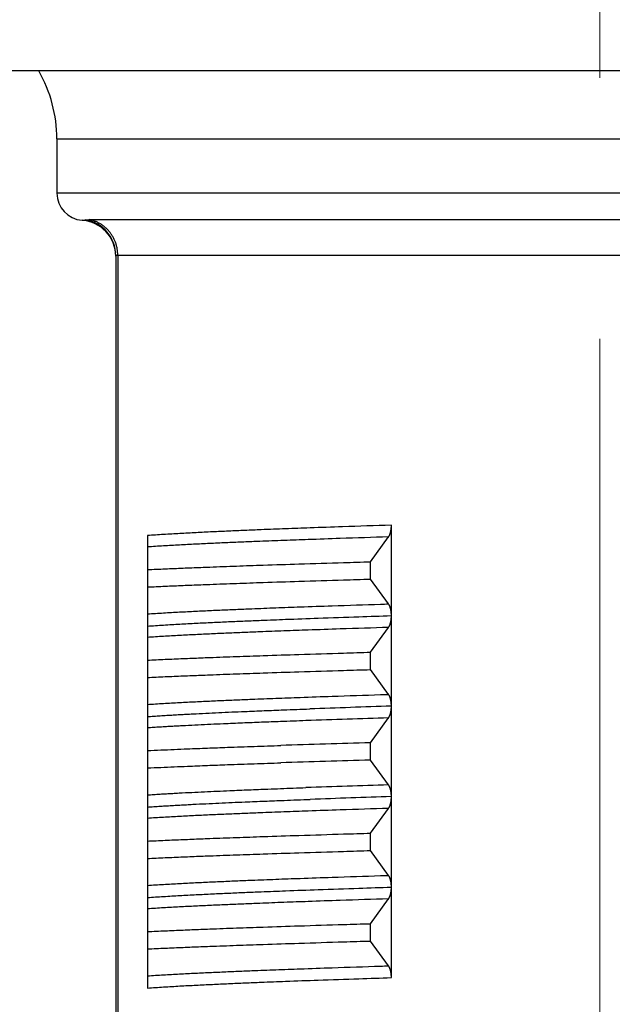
# Model space of a CAD drawing. Header units: millimetres. Extents: x 0 to 1071, y 0 to 742.
# Tile 122 of 130: x 740.59 to 747.14, y 468.69 to 479.57. Entities that reach past the tile are written whole.
import ezdxf

# ---------------------------------------------------------------- set-up
doc = ezdxf.new("R2010")
doc.units = ezdxf.units.MM
doc.header["$LTSCALE"] = 0.454724
doc.linetypes.add('CENTER', pattern=[50.8, 31.75, -6.35, 6.35, -6.35])
doc.layers.add('NoLayerName_001', color=7, linetype='Continuous')
doc.styles.get("Standard").update_dxf_attribs({"font": 'txt', "bigfont": 'extfont2'})
doc.dimstyles.get("Standard").update_dxf_attribs({"dimtxt": 2.5, "dimasz": 2.5, "dimexe": 1, "dimexo": 1, "dimtad": 1, "dimdec": 3, "dimzin": 0, "dimdsep": 46, "dimtxsty": 'Standard', "dimcen": 2.5, "dimadec": 3, "dimazin": 0, "dimtfac": 0.75, "dimtdec": 3, "dimtmove": 0, "dimatfit": 3, "dimfxl": 1, "dimarcsym": 0})

# ---------------------------------------------------------------- blocks, each defined once
blk = doc.blocks.new('_OPEN30')
at = {"color": 0, "linetype": 'ByBlock', "lineweight": -2}
for p, q in [((-1, 0.267949), (0, 0)), ((0, 0), (-1, -0.267949)), ((0, 0), (-1, 0))]:
    blk.add_line(p, q, dxfattribs=at)
blk = doc.blocks.new('*D120')
at = {"layer": 'Defpoints', "color": 0}
for p in [(726.5, 573), (798.5, 477)]:
    blk.add_point(p, dxfattribs=at)
at = {"layer": 'NoLayerName_001', "color": 0, "linetype": 'Continuous', "lineweight": 13}
blk.add_line((728.75, 570), (796.25, 480), dxfattribs=at)
at = {"layer": 'NoLayerName_001', "color": 0, "lineweight": 13, "xscale": 3.75, "yscale": 3.75, "zscale": 3.75}
for p, rotation in [((726.5, 573), 126.8698976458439), ((798.5, 477), 306.8698976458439)]:
    blk.add_blockref('_OPEN30', p, dxfattribs=dict(at, rotation=rotation))
at = {"layer": 'NoLayerName_001', "color": 0, "lineweight": 13, "insert": (748.082, 555.836), "char_height": 8.75, "attachment_point": 5, "rotation": 306.8699}
blk.add_mtext('\\W0.8000;%%c120', dxfattribs=at)

msp = doc.modelspace()

# ---------------------------------------------------------------- linework, layer by layer
at = {"layer": 'NoLayerName_001', "color": 4, "linetype": 'CENTER', "lineweight": 13}
msp.add_line((747, 461.601023), (747, 483.693861), dxfattribs=at)
at = {"layer": 'NoLayerName_001', "color": 7, "linetype": 'Continuous', "lineweight": 25}
msp.add_line((789.537825, 479), (735.462175, 479), dxfattribs=at)
at = {"layer": 'NoLayerName_001', "color": 60, "linetype": 'Continuous', "lineweight": 25}
for p, q in [((741, 478.25), (753, 478.25)), ((741, 478.25), (741, 477.65)), ((753, 477.65), (741, 477.65)), ((741.365249, 477.356969), (752.634751, 477.356969)), ((741.65, 476.961437), (741.65, 466.35)), ((741.672471, 476.96626), (752.327528, 476.96626)), ((741.672471, 476.96626), (741.672472, 466.35)), ((744.69673, 472.981915), (744.69673, 473.980609)), ((742, 473.86518), (742, 472.866283)), ((744.46429, 473.57641), (744.66504, 473.85066)), ((744.46429, 473.384701), (744.46429, 473.57641)), ((744.66504, 473.110452), (744.46429, 473.384701)), ((744.69673, 470.980502), (744.69673, 472.979248)), ((742, 472.865183), (742, 470.8653)), ((744.46429, 472.57641), (744.665039, 472.850658)), ((744.46429, 472.384701), (744.46429, 472.57641)), ((744.665034, 472.110459), (744.46429, 472.384701)), ((744.46429, 471.57641), (744.665023, 471.850636)), ((744.46429, 471.384701), (744.46429, 471.57641)), ((744.665023, 471.110474), (744.46429, 471.384701)), ((744.69673, 469.981957), (744.69673, 470.979153)), ((742, 470.863967), (742, 469.866291)), ((744.46429, 470.57641), (744.665041, 470.850661)), ((744.46429, 470.384701), (744.46429, 470.57641)), ((744.665041, 470.11045), (744.46429, 470.384701)), ((744.69673, 468.980502), (744.69673, 469.980328)), ((742, 469.864863), (742, 468.865075)), ((744.46429, 469.57641), (744.665025, 469.85064)), ((744.46429, 469.384701), (744.46429, 469.57641)), ((744.665025, 469.110471), (744.46429, 469.384701))]:
    msp.add_line(p, q, dxfattribs=at)
for centre, radius, start, end in [((739.5, 478.25), 1.5, 0, 30), ((741.3, 477.65), 0.3, 180, 265.9039562), ((741.25, 476.951786), 0.400001, 0.0002953, 85.9039773), ((741.25013, 476.961366), 0.399874, 0.0101227, 79.7812207), ((751.766005, 250.449579), 221.643688, 91.82774595, 92.06133596), ((752.644719, 219.889968), 252.086999, 91.81397381, 92.0215), ((752.250996, 202.94606), 268.743183, 91.66035027, 91.87173142), ((752.250996, 202.75435), 268.743183, 91.66035027, 91.87173142), ((751.942704, 240.119993), 231.105098, 91.80458713, 92.03095454), ((751.781287, 248.994048), 222.099475, 91.82793721, 92.05952804)]:
    msp.add_arc(centre, radius, start, end, dxfattribs=at)
for points, knots in [([(741.278571, 477.350766), (741.27879, 477.350778), (741.279225, 477.350808), (741.279885, 477.350817), (741.280538, 477.350893), (741.281197, 477.350911), (741.282725, 477.351003), (741.284473, 477.351119), (741.286441, 477.351251), (741.287752, 477.351344), (741.289063, 477.351442), (741.290374, 477.351542), (741.291684, 477.351646), (741.292994, 477.351753), (741.294304, 477.351863), (741.295613, 477.351977), (741.296922, 477.352094), (741.298231, 477.352215), (741.299539, 477.352339), (741.300847, 477.352466), (741.302155, 477.352597), (741.303462, 477.352731), (741.304769, 477.352869), (741.306076, 477.353011), (741.307382, 477.353156), (741.308688, 477.353305), (741.309994, 477.353457), (741.311299, 477.353613), (741.312603, 477.353773), (741.313907, 477.353937), (741.315211, 477.354104), (741.316514, 477.354275), (741.317817, 477.354449), (741.319119, 477.354627), (741.320204, 477.354778), (741.320854, 477.354871), (741.321071, 477.354902)], [0, 0, 0, 0, 0.00065879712, 0.00130570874, 0.00197953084, 0.00262951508, 0.00328300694, 0.00657113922, 0.00788492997, 0.00919956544, 0.01051447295, 0.01182914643, 0.01314352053, 0.01445770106, 0.01577179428, 0.01708590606, 0.01840009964, 0.0197143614, 0.0210286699, 0.02234300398, 0.02365734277, 0.02497166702, 0.02628597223, 0.02760026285, 0.02891454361, 0.03022881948, 0.03154309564, 0.03285737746, 0.03417166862, 0.03548596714, 0.03680026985, 0.03811457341, 0.03942887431, 0.04074316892, 0.0420574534, 0.04271459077, 0.04271459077, 0.04271459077, 0.04271459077]), ([(741.321071, 477.354902), (741.321802, 477.354999), (741.323263, 477.355203), (741.325461, 477.355454), (741.327662, 477.355677), (741.329867, 477.355869), (741.332074, 477.356036), (741.334284, 477.356181), (741.336494, 477.356306), (741.338705, 477.356417), (741.340917, 477.356515), (741.343128, 477.356603), (741.34534, 477.356679), (741.347552, 477.356746), (741.349764, 477.356802), (741.351976, 477.35685), (741.354188, 477.356889), (741.3564, 477.356919), (741.358612, 477.356942), (741.360824, 477.356958), (741.363036, 477.356967), (741.364511, 477.356968), (741.365249, 477.356969)], [0, 0, 0, 0, 0.00221221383, 0.00442442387, 0.00663695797, 0.00884998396, 0.01106352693, 0.0132774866, 0.01549165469, 0.01770573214, 0.01991942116, 0.02213271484, 0.0243456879, 0.02655840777, 0.02877093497, 0.03098332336, 0.03319562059, 0.03540786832, 0.03762010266, 0.03983235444, 0.04204464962, 0.04425700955, 0.04425700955, 0.04425700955, 0.04425700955]), ([(741.672472, 476.96626), (741.672341, 476.9722), (741.672269, 476.984098), (741.671014, 477.001918), (741.669079, 477.019695), (741.666345, 477.037389), (741.662848, 477.054959), (741.658585, 477.072365), (741.653564, 477.089568), (741.647786, 477.106526), (741.641261, 477.123205), (741.634006, 477.139573), (741.626037, 477.155599), (741.617368, 477.171253), (741.608015, 477.186504), (741.597995, 477.201321), (741.587321, 477.215675), (741.57601, 477.229534), (741.564085, 477.242871), (741.55157, 477.255659), (741.538489, 477.267871), (741.524865, 477.279481), (741.510723, 477.290462), (741.496086, 477.300786), (741.480979, 477.310426), (741.465434, 477.319356), (741.449492, 477.327563), (741.433196, 477.335026), (741.416587, 477.341735), (741.3997, 477.34764), (741.382608, 477.35285), (741.371014, 477.355531), (741.365249, 477.356969)], [0, 0, 0, 0, 0.017824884, 0.0356810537, 0.0535622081, 0.071461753, 0.0893730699, 0.1072897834, 0.1252060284, 0.1431167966, 0.1610203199, 0.1789176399, 0.1968096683, 0.2146972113, 0.2325811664, 0.2504627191, 0.2683435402, 0.2862256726, 0.3041099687, 0.3219967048, 0.3398862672, 0.3577793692, 0.3756772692, 0.3935819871, 0.4114963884, 0.4294197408, 0.4473455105, 0.4652662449, 0.4831742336, 0.5010618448, 0.5189218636, 0.5367478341, 0.5367478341, 0.5367478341, 0.5367478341]), ([(741.65, 476.961437), (741.650049, 476.961655), (741.65009, 476.962123), (741.650524, 476.962703), (741.651045, 476.963196), (741.651639, 476.9636), (741.652257, 476.963921), (741.652887, 476.964174), (741.653526, 476.964394), (741.654175, 476.964595), (741.654833, 476.964777), (741.655498, 476.964942), (741.656166, 476.965091), (741.656837, 476.965226), (741.657509, 476.965347), (741.658183, 476.965456), (741.658858, 476.965553), (741.659535, 476.965639), (741.660212, 476.965716), (741.660891, 476.965785), (741.66157, 476.965847), (741.66225, 476.965902), (741.66293, 476.965953), (741.663611, 476.965999), (741.664291, 476.966041), (741.664972, 476.966079), (741.665654, 476.966112), (741.666335, 476.966142), (741.667016, 476.966169), (741.667698, 476.966191), (741.66838, 476.96621), (741.669062, 476.966226), (741.669744, 476.966239), (741.670426, 476.966249), (741.671108, 476.966255), (741.671789, 476.96626), (741.672244, 476.96626), (741.672471, 476.96626)], [0, 0, 0, 0, 0.00066993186, 0.00137089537, 0.00210487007, 0.002827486, 0.00351538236, 0.00418833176, 0.00486234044, 0.00554233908, 0.00622634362, 0.0069119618, 0.00759689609, 0.00828068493, 0.00896366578, 0.00964611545, 0.01032825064, 0.01101023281, 0.01169217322, 0.012374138, 0.01305615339, 0.01373821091, 0.01442027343, 0.01510231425, 0.01578434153, 0.01646636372, 0.01714838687, 0.01783041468, 0.01851244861, 0.01919448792, 0.01987652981, 0.02055856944, 0.02124060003, 0.02192261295, 0.02260459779, 0.02328654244, 0.02396843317, 0.02396843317, 0.02396843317, 0.02396843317]), ([(744.69673, 473.980609), (744.516874, 473.974645), (744.217105, 473.964967), (743.827443, 473.951251), (743.52772, 473.940223), (743.287961, 473.930891), (743.07819, 473.922275), (742.898402, 473.914533), (742.718634, 473.906326), (742.568848, 473.899007), (742.449036, 473.892815), (742.359185, 473.887977), (742.26935, 473.882875), (742.179536, 473.877422), (742.089744, 473.871629), (742.029916, 473.867291), (741.999998, 473.865182)], [0, 0, 0, 0, 0.539864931, 0.89977552, 1.169708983, 1.439641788, 1.619596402, 1.799550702, 1.979505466, 2.159462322, 2.249442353, 2.339423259, 2.429403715, 2.519382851, 2.609360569, 2.699337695, 2.699337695, 2.699337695, 2.699337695]), ([(744.66504, 473.85066), (744.666063, 473.852147), (744.668171, 473.855083), (744.670964, 473.859736), (744.673561, 473.864505), (744.675942, 473.869391), (744.678139, 473.874361), (744.680172, 473.879395), (744.682048, 473.884484), (744.683778, 473.889621), (744.685371, 473.894801), (744.686836, 473.90002), (744.688184, 473.905271), (744.689424, 473.910551), (744.690559, 473.915856), (744.69159, 473.921184), (744.692521, 473.926533), (744.693352, 473.9319), (744.694087, 473.937282), (744.694728, 473.942678), (744.695276, 473.948084), (744.695733, 473.953498), (744.696103, 473.958918), (744.696387, 473.964341), (744.696585, 473.969766), (744.69671, 473.975188), (744.696717, 473.978802), (744.69673, 473.980609)], [0, 0, 0, 0, 0.0054157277, 0.0108372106, 0.0162668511, 0.0217024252, 0.0271377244, 0.0325656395, 0.037987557, 0.0434066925, 0.0488253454, 0.0542449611, 0.0596661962, 0.0650891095, 0.0705138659, 0.075940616, 0.0813693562, 0.0867999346, 0.092232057, 0.0976652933, 0.1030990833, 0.1085327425, 0.1139654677, 0.1193963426, 0.1248243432, 0.1302483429, 0.1356671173, 0.1356671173, 0.1356671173, 0.1356671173]), ([(744.665027, 473.850642), (744.487294, 473.844833), (744.191064, 473.835399), (743.806, 473.822065), (743.509813, 473.811359), (743.272881, 473.802324), (743.065582, 473.794009), (742.88791, 473.786556), (742.710256, 473.778682), (742.562229, 473.771695), (742.443822, 473.765809), (742.355024, 473.76122), (742.266239, 473.756406), (742.17747, 473.751303), (742.088718, 473.745925), (742.029574, 473.741963), (742, 473.740029)], [0, 0, 0, 0, 0.533483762, 0.889140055, 1.155882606, 1.422624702, 1.600452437, 1.778280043, 1.956107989, 2.133937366, 2.222853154, 2.311769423, 2.400685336, 2.489600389, 2.578514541, 2.667428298, 2.667428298, 2.667428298, 2.667428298]), ([(742, 473.48907), (742.032842, 473.490613), (742.131365, 473.495304), (742.295598, 473.502521), (742.4927, 473.510663), (742.722673, 473.519643), (742.985522, 473.529298), (743.314106, 473.540696), (743.708434, 473.553607), (744.102786, 473.565775), (744.365699, 473.573489), (744.46429, 473.57641)], [0, 0, 0, 0, 0.098634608, 0.29590416, 0.493174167, 0.690443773, 0.986347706, 1.282251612, 1.676790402, 2.169964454, 2.465868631, 2.465868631, 2.465868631, 2.465868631]), ([(742, 473.29736), (742.032842, 473.298903), (742.131365, 473.303594), (742.295598, 473.310811), (742.4927, 473.318954), (742.722673, 473.327933), (742.985522, 473.337589), (743.314106, 473.348987), (743.708434, 473.361897), (744.102786, 473.374065), (744.365699, 473.38178), (744.46429, 473.384701)], [0, 0, 0, 0, 0.098634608, 0.29590416, 0.493174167, 0.690443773, 0.986347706, 1.282251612, 1.676790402, 2.169964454, 2.465868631, 2.465868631, 2.465868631, 2.465868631]), ([(742, 472.999861), (742.029574, 473.001795), (742.088718, 473.005758), (742.17747, 473.011136), (742.266239, 473.016239), (742.355024, 473.021053), (742.47342, 473.02717), (742.621437, 473.034389), (742.79908, 473.042508), (742.976744, 473.050159), (743.184036, 473.058653), (743.420961, 473.067863), (743.717141, 473.078754), (744.102201, 473.09219), (744.428043, 473.102921), (744.635404, 473.109524), (744.665027, 473.110469)], [0, 0, 0, 0, 0.088913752, 0.177827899, 0.266742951, 0.355658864, 0.444575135, 0.622405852, 0.800234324, 0.978061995, 1.155889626, 1.422631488, 1.689373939, 2.045030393, 2.578514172, 2.667428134, 2.667428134, 2.667428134, 2.667428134]), ([(744.69673, 472.981915), (744.69672, 472.983405), (744.696714, 472.986386), (744.696614, 472.990857), (744.696459, 472.995326), (744.696242, 472.999794), (744.695964, 473.004259), (744.695626, 473.00872), (744.695228, 473.013176), (744.694771, 473.017628), (744.694256, 473.022073), (744.693682, 473.026511), (744.693048, 473.03094), (744.692349, 473.035359), (744.691585, 473.039767), (744.690754, 473.044162), (744.689852, 473.048543), (744.688877, 473.052908), (744.687828, 473.057256), (744.686701, 473.061584), (744.685492, 473.065891), (744.684195, 473.070172), (744.682805, 473.074425), (744.681318, 473.078647), (744.679728, 473.082834), (744.67803, 473.086983), (744.676221, 473.091088), (744.674287, 473.095137), (744.672218, 473.099116), (744.669995, 473.103005), (744.667634, 473.106809), (744.66589, 473.109228), (744.66504, 473.110452)], [0, 0, 0, 0, 0.0044708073, 0.0089422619, 0.0134143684, 0.0178871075, 0.0223604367, 0.0268342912, 0.0313085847, 0.0357832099, 0.0402580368, 0.0447328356, 0.0492073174, 0.0536812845, 0.0581546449, 0.062627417, 0.0670997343, 0.0715718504, 0.0760441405, 0.0805167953, 0.0849896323, 0.0894627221, 0.093936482, 0.0984116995, 0.1028895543, 0.1073716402, 0.111858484, 0.1163459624, 0.1208301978, 0.1253090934, 0.1297825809, 0.134252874, 0.134252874, 0.134252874, 0.134252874]), ([(742, 472.865076), (742.029918, 472.867185), (742.089746, 472.871522), (742.179538, 472.877315), (742.269352, 472.882769), (742.359188, 472.887871), (742.449038, 472.892709), (742.568851, 472.898901), (742.718636, 472.90622), (742.898405, 472.914427), (743.078193, 472.922169), (743.287963, 472.930785), (743.557692, 472.941282), (743.917364, 472.954397), (744.307036, 472.967845), (744.576827, 472.976568), (744.696733, 472.980502)], [0, 0, 0, 0, 0.089977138, 0.179954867, 0.269934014, 0.35991448, 0.449895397, 0.539875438, 0.719832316, 0.899787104, 1.079741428, 1.259696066, 1.529628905, 1.889540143, 2.339428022, 2.69933803, 2.69933803, 2.69933803, 2.69933803]), ([(744.665039, 472.850658), (744.665889, 472.851883), (744.667634, 472.854303), (744.669996, 472.858108), (744.67222, 472.861999), (744.67429, 472.865979), (744.676224, 472.87003), (744.678034, 472.874137), (744.679732, 472.878287), (744.681322, 472.882476), (744.68281, 472.8867), (744.6842, 472.890955), (744.685497, 472.895238), (744.686706, 472.899546), (744.687833, 472.903877), (744.688882, 472.908226), (744.689857, 472.912593), (744.690759, 472.916976), (744.691591, 472.921372), (744.692355, 472.925782), (744.693053, 472.930203), (744.693688, 472.934634), (744.694261, 472.939074), (744.694775, 472.943521), (744.695231, 472.947974), (744.695627, 472.952433), (744.695964, 472.956896), (744.696241, 472.961362), (744.696458, 472.965832), (744.696612, 472.970303), (744.696713, 472.974776), (744.696719, 472.977758), (744.69673, 472.979248)], [0, 0, 0, 0, 0.004472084, 0.0089473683, 0.0134280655, 0.0179141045, 0.0224033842, 0.0268920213, 0.0313758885, 0.0358555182, 0.0403325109, 0.0448080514, 0.0492829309, 0.0537575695, 0.0582320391, 0.0627061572, 0.0671801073, 0.0716542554, 0.076128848, 0.0806040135, 0.0850797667, 0.089556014, 0.0940325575, 0.09850911, 0.1029854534, 0.1074614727, 0.1119370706, 0.1164121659, 0.1208866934, 0.1253606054, 0.1298338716, 0.1343064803, 0.1343064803, 0.1343064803, 0.1343064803]), ([(744.665027, 472.850642), (744.487294, 472.844833), (744.191063, 472.835399), (743.806, 472.822064), (743.509813, 472.811358), (743.272881, 472.802323), (743.065581, 472.794008), (742.88791, 472.786555), (742.710256, 472.778681), (742.562229, 472.771694), (742.443822, 472.765809), (742.355024, 472.76122), (742.266238, 472.756406), (742.17747, 472.751303), (742.088718, 472.745925), (742.029574, 472.741963), (742, 472.740029)], [0, 0, 0, 0, 0.533483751, 0.889140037, 1.155882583, 1.422624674, 1.600452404, 1.778280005, 1.956107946, 2.133937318, 2.222853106, 2.311769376, 2.40068529, 2.489600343, 2.578514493, 2.667428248, 2.667428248, 2.667428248, 2.667428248]), ([(742, 472.48907), (742.032842, 472.490613), (742.131365, 472.495304), (742.295598, 472.502521), (742.4927, 472.510663), (742.722673, 472.519643), (742.985522, 472.529298), (743.314106, 472.540696), (743.708434, 472.553607), (744.102786, 472.565775), (744.365699, 472.573489), (744.46429, 472.57641)], [0, 0, 0, 0, 0.098634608, 0.29590416, 0.493174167, 0.690443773, 0.986347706, 1.282251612, 1.676790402, 2.169964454, 2.465868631, 2.465868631, 2.465868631, 2.465868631]), ([(742, 472.29736), (742.032842, 472.298903), (742.131365, 472.303594), (742.295598, 472.310811), (742.4927, 472.318954), (742.722673, 472.327933), (742.985522, 472.337589), (743.314106, 472.348987), (743.708434, 472.361897), (744.102786, 472.374065), (744.365699, 472.38178), (744.46429, 472.384701)], [0, 0, 0, 0, 0.098634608, 0.29590416, 0.493174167, 0.690443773, 0.986347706, 1.282251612, 1.676790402, 2.169964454, 2.465868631, 2.465868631, 2.465868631, 2.465868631]), ([(742, 471.999861), (742.029574, 472.001795), (742.088718, 472.005757), (742.17747, 472.011135), (742.266238, 472.016238), (742.355024, 472.021052), (742.47342, 472.02717), (742.621436, 472.03439), (742.79908, 472.042509), (742.976743, 472.050161), (743.184035, 472.058655), (743.42096, 472.067866), (743.717141, 472.078756), (744.102201, 472.092191), (744.428042, 472.102921), (744.635403, 472.109525), (744.665026, 472.11047)], [0, 0, 0, 0, 0.08891373, 0.177827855, 0.266742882, 0.35565877, 0.444575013, 0.622405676, 0.800234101, 0.978061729, 1.155889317, 1.422631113, 1.689373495, 2.045029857, 2.578513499, 2.667427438, 2.667427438, 2.667427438, 2.667427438]), ([(744.69673, 471.979369), (744.696718, 471.981191), (744.696711, 471.984836), (744.69659, 471.990304), (744.696399, 471.995774), (744.696124, 472.001244), (744.695764, 472.006711), (744.695318, 472.012172), (744.694782, 472.017625), (744.694154, 472.023067), (744.69343, 472.028497), (744.69261, 472.033911), (744.691689, 472.039307), (744.690666, 472.044682), (744.689537, 472.050034), (744.688301, 472.055361), (744.686954, 472.060659), (744.685486, 472.065924), (744.683889, 472.071151), (744.682152, 472.076334), (744.680267, 472.081469), (744.678224, 472.086548), (744.676015, 472.091563), (744.673619, 472.096493), (744.671004, 472.101304), (744.668191, 472.105999), (744.666065, 472.108959), (744.665034, 472.110459)], [0, 0, 0, 0, 0.0054644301, 0.01093429, 0.0164082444, 0.0218850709, 0.0273636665, 0.0328430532, 0.0383223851, 0.0438009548, 0.0492782, 0.0547537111, 0.060227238, 0.0656986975, 0.0711681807, 0.0766359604, 0.0821023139, 0.0875673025, 0.0930315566, 0.0984964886, 0.1039643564, 0.1094383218, 0.1149196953, 0.120401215, 0.1258765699, 0.131343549, 0.1368047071, 0.1368047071, 0.1368047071, 0.1368047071]), ([(742, 471.865076), (742.023882, 471.866771), (742.071642, 471.87024), (742.143316, 471.874962), (742.215005, 471.879452), (742.286708, 471.8837), (742.358423, 471.887766), (742.430145, 471.89168), (742.525784, 471.896713), (742.645349, 471.902686), (742.788845, 471.909459), (742.932356, 471.915924), (743.0998, 471.923136), (743.291184, 471.930951), (743.530432, 471.940249), (743.697923, 471.946306), (743.793629, 471.949841)], [0, 0, 0, 0, 0.071828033, 0.143656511, 0.215485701, 0.287315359, 0.359144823, 0.430973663, 0.502802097, 0.646458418, 0.790114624, 0.933770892, 1.077427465, 1.292913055, 1.508399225, 1.795713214, 1.795713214, 1.795713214, 1.795713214]), ([(744.665023, 471.850636), (744.666046, 471.852124), (744.668155, 471.85506), (744.670949, 471.859714), (744.673547, 471.864483), (744.675929, 471.86937), (744.678128, 471.87434), (744.680161, 471.879376), (744.682039, 471.884465), (744.683769, 471.889603), (744.685363, 471.894785), (744.686829, 471.900004), (744.688177, 471.905257), (744.689418, 471.910537), (744.690553, 471.915844), (744.691584, 471.921173), (744.692515, 471.926522), (744.693347, 471.93189), (744.694082, 471.937274), (744.694722, 471.94267), (744.69527, 471.948077), (744.695728, 471.953493), (744.696098, 471.958914), (744.696383, 471.964338), (744.696582, 471.969764), (744.696709, 471.975187), (744.696717, 471.978802), (744.69673, 471.980609)], [0, 0, 0, 0, 0.0054168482, 0.0108394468, 0.0162701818, 0.0217068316, 0.0271432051, 0.0325722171, 0.0379952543, 0.0434155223, 0.0488353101, 0.0542560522, 0.0596783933, 0.0651023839, 0.0705281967, 0.0759559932, 0.0813857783, 0.0868174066, 0.0922505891, 0.0976848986, 0.1031197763, 0.1085545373, 0.1139883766, 0.1194203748, 0.1248495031, 0.130274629, 0.135694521, 0.135694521, 0.135694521, 0.135694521]), ([(743.752473, 471.820083), (743.658969, 471.816681), (743.495332, 471.810846), (743.261588, 471.80191), (743.051233, 471.793488), (742.864269, 471.785542), (742.700693, 471.778211), (742.560499, 471.771624), (742.443687, 471.765808), (742.350248, 471.760917), (742.280176, 471.75712), (742.210112, 471.753171), (742.14006, 471.749026), (742.070018, 471.744697), (742.02334, 471.741564), (742, 471.740028)], [0, 0, 0, 0, 0.280698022, 0.491222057, 0.701745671, 0.912268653, 1.052617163, 1.192965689, 1.333314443, 1.403489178, 1.473664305, 1.54383951, 1.614014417, 1.684188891, 1.75436308, 1.75436308, 1.75436308, 1.75436308]), ([(742, 471.48907), (742.049093, 471.491356), (742.147275, 471.496024), (742.294575, 471.50245), (742.466438, 471.509622), (742.662874, 471.517344), (742.908436, 471.526505), (743.178571, 471.536091), (743.375051, 471.542558), (743.473288, 471.545855)], [0, 0, 0, 0, 0.147439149, 0.294878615, 0.442318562, 0.663478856, 0.884638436, 1.179517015, 1.474395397, 1.474395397, 1.474395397, 1.474395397]), ([(742, 471.29736), (742.049093, 471.299646), (742.147275, 471.304314), (742.294575, 471.31074), (742.466438, 471.317913), (742.662874, 471.325634), (742.908436, 471.334796), (743.178571, 471.344381), (743.375051, 471.350848), (743.473288, 471.354145)], [0, 0, 0, 0, 0.147439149, 0.294878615, 0.442318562, 0.663478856, 0.884638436, 1.179517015, 1.474395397, 1.474395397, 1.474395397, 1.474395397]), ([(742, 470.999861), (742.02334, 471.001397), (742.070018, 471.004529), (742.14006, 471.008857), (742.210112, 471.013001), (742.280176, 471.016951), (742.373605, 471.022014), (742.490409, 471.028021), (742.630594, 471.034794), (742.770796, 471.04122), (742.934379, 471.048397), (743.121349, 471.05618), (743.355083, 471.065376), (743.565461, 471.073226), (743.705721, 471.078234), (743.752473, 471.079917)], [0, 0, 0, 0, 0.07017419, 0.140348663, 0.210523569, 0.280698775, 0.350873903, 0.491223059, 0.63157164, 0.771920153, 0.912268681, 1.122791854, 1.333315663, 1.614014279, 1.75436308, 1.75436308, 1.75436308, 1.75436308]), ([(744.69673, 470.980502), (744.696717, 470.982309), (744.69671, 470.985924), (744.696584, 470.991348), (744.696386, 470.996773), (744.696102, 471.002197), (744.695732, 471.007618), (744.695274, 471.013034), (744.694725, 471.018441), (744.694085, 471.023837), (744.693349, 471.029221), (744.692517, 471.034588), (744.691586, 471.039938), (744.690554, 471.045267), (744.689418, 471.050573), (744.688178, 471.055854), (744.686829, 471.061106), (744.685363, 471.066326), (744.68377, 471.071507), (744.682039, 471.076645), (744.680161, 471.081735), (744.678128, 471.08677), (744.67593, 471.09174), (744.673548, 471.096627), (744.670949, 471.101396), (744.668156, 471.10605), (744.666046, 471.108986), (744.665023, 471.110474)], [0, 0, 0, 0, 0.0054198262, 0.0108448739, 0.0162739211, 0.0217058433, 0.0271396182, 0.0325743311, 0.0380091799, 0.0434434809, 0.0488766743, 0.0543083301, 0.059738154, 0.0651659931, 0.0705918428, 0.0760158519, 0.0814381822, 0.086858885, 0.0922786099, 0.0976987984, 0.1031217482, 0.1085506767, 0.1139869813, 0.1194235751, 0.124854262, 0.1302768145, 0.135693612, 0.135693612, 0.135693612, 0.135693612]), ([(744.665041, 470.850661), (744.665891, 470.851884), (744.667634, 470.854303), (744.669995, 470.858105), (744.672217, 470.861993), (744.674285, 470.865971), (744.676219, 470.870018), (744.678028, 470.874122), (744.679725, 470.878269), (744.681315, 470.882454), (744.682802, 470.886675), (744.684191, 470.890926), (744.685488, 470.895206), (744.686697, 470.899511), (744.687824, 470.903838), (744.688873, 470.908185), (744.689848, 470.912548), (744.69075, 470.916927), (744.691582, 470.921321), (744.692346, 470.925727), (744.693044, 470.930145), (744.693679, 470.934572), (744.694253, 470.939009), (744.694768, 470.943452), (744.695225, 470.947902), (744.695622, 470.952357), (744.695961, 470.956817), (744.696239, 470.96128), (744.696457, 470.965746), (744.696612, 470.970214), (744.696713, 470.974683), (744.696719, 470.977663), (744.69673, 470.979153)], [0, 0, 0, 0, 0.0044687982, 0.0089407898, 0.0134181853, 0.0179009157, 0.022386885, 0.0268722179, 0.0313527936, 0.0358291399, 0.0403028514, 0.0447751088, 0.0492467, 0.0537180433, 0.0581892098, 0.0626600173, 0.0671306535, 0.0716014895, 0.076072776, 0.0805446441, 0.0850171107, 0.0894900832, 0.0939633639, 0.0984366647, 0.1029097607, 0.1073825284, 0.1118548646, 0.1163266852, 0.1207979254, 0.1252685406, 0.1297385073, 0.1342078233, 0.1342078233, 0.1342078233, 0.1342078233]), ([(742, 470.865076), (742.023961, 470.866776), (742.071877, 470.870256), (742.143786, 470.874992), (742.21571, 470.879496), (742.28765, 470.883755), (742.3596, 470.887831), (742.431557, 470.891756), (742.527511, 470.896801), (742.647468, 470.902788), (742.791436, 470.909578), (742.935418, 470.916058), (743.103412, 470.923288), (743.295424, 470.931121), (743.535458, 470.94044), (743.703499, 470.94651), (743.799519, 470.950053)], [0, 0, 0, 0, 0.072063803, 0.144128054, 0.216193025, 0.28825847, 0.360323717, 0.432388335, 0.504452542, 0.648580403, 0.792708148, 0.936835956, 1.080964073, 1.297156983, 1.513350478, 1.801607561, 1.801607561, 1.801607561, 1.801607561]), ([(744.665027, 470.850642), (744.487294, 470.844834), (744.191064, 470.835399), (743.806, 470.822065), (743.509813, 470.811359), (743.272881, 470.802324), (743.065582, 470.794009), (742.88791, 470.786556), (742.710256, 470.778682), (742.562229, 470.771695), (742.443822, 470.765809), (742.355024, 470.76122), (742.266239, 470.756406), (742.17747, 470.751303), (742.088718, 470.745925), (742.029574, 470.741963), (742, 470.74003)], [0, 0, 0, 0, 0.533483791, 0.889140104, 1.155882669, 1.42262478, 1.600452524, 1.77828014, 1.956108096, 2.133937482, 2.222853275, 2.311769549, 2.400685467, 2.489600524, 2.578514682, 2.667428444, 2.667428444, 2.667428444, 2.667428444]), ([(742, 470.48907), (742.032842, 470.490613), (742.131365, 470.495304), (742.295598, 470.502521), (742.4927, 470.510663), (742.722673, 470.519643), (742.985522, 470.529298), (743.314106, 470.540696), (743.708434, 470.553607), (744.102786, 470.565775), (744.365699, 470.573489), (744.46429, 470.57641)], [0, 0, 0, 0, 0.098634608, 0.29590416, 0.493174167, 0.690443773, 0.986347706, 1.282251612, 1.676790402, 2.169964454, 2.465868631, 2.465868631, 2.465868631, 2.465868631]), ([(742, 470.29736), (742.032842, 470.298903), (742.131365, 470.303594), (742.295598, 470.310811), (742.4927, 470.318954), (742.722673, 470.327933), (742.985522, 470.337589), (743.314106, 470.348987), (743.708434, 470.361897), (744.102786, 470.374065), (744.365699, 470.38178), (744.46429, 470.384701)], [0, 0, 0, 0, 0.098634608, 0.29590416, 0.493174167, 0.690443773, 0.986347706, 1.282251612, 1.676790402, 2.169964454, 2.465868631, 2.465868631, 2.465868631, 2.465868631]), ([(742, 469.999861), (742.029574, 470.001795), (742.088718, 470.005758), (742.17747, 470.011136), (742.266239, 470.016239), (742.355024, 470.021053), (742.473421, 470.02717), (742.621437, 470.034389), (742.79908, 470.042508), (742.976744, 470.050159), (743.184036, 470.058653), (743.420961, 470.067863), (743.717141, 470.078754), (744.102201, 470.09219), (744.428043, 470.102921), (744.635404, 470.109523), (744.665027, 470.110469)], [0, 0, 0, 0, 0.088913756, 0.177827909, 0.266742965, 0.355658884, 0.44457516, 0.622405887, 0.800234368, 0.978062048, 1.155889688, 1.422631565, 1.68937403, 2.045030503, 2.578514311, 2.667428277, 2.667428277, 2.667428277, 2.667428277]), ([(744.69673, 469.981957), (744.69672, 469.983447), (744.696714, 469.986427), (744.696613, 469.990896), (744.696459, 469.995364), (744.696241, 469.99983), (744.695962, 470.004294), (744.695623, 470.008753), (744.695225, 470.013208), (744.694768, 470.017658), (744.694253, 470.022102), (744.693679, 470.026538), (744.693044, 470.030966), (744.692345, 470.035384), (744.691581, 470.03979), (744.690749, 470.044184), (744.689847, 470.048563), (744.688873, 470.052926), (744.687824, 470.057273), (744.686697, 470.0616), (744.685488, 470.065905), (744.684191, 470.070185), (744.682802, 470.074437), (744.681315, 470.078657), (744.679725, 470.082842), (744.678028, 470.08699), (744.676219, 470.091093), (744.674285, 470.095141), (744.672217, 470.099118), (744.669994, 470.103006), (744.667634, 470.106808), (744.665891, 470.109227), (744.665041, 470.11045)], [0, 0, 0, 0, 0.0044693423, 0.0089393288, 0.0134099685, 0.017881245, 0.0223531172, 0.0268255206, 0.0312983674, 0.0357715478, 0.0402449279, 0.0447182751, 0.0491912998, 0.0536638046, 0.058135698, 0.0626069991, 0.0670778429, 0.0715484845, 0.0760193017, 0.0804904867, 0.0849618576, 0.0894334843, 0.0939057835, 0.0983795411, 0.102855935, 0.1073365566, 0.1118219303, 0.116307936, 0.1207906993, 0.1252681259, 0.1297401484, 0.1342089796, 0.1342089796, 0.1342089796, 0.1342089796]), ([(742, 469.865076), (742.029918, 469.867185), (742.089746, 469.871522), (742.179538, 469.877315), (742.269352, 469.882769), (742.359187, 469.887871), (742.449038, 469.892709), (742.56885, 469.898901), (742.718636, 469.90622), (742.898404, 469.914427), (743.078192, 469.922169), (743.287962, 469.930785), (743.557691, 469.941282), (743.917362, 469.954398), (744.307033, 469.967845), (744.576825, 469.976568), (744.69673, 469.980502)], [0, 0, 0, 0, 0.089977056, 0.179954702, 0.269933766, 0.359914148, 0.44989498, 0.539874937, 0.719831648, 0.899786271, 1.079740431, 1.259694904, 1.529627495, 1.8895384, 2.339425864, 2.69933554, 2.69933554, 2.69933554, 2.69933554]), ([(744.665025, 469.85064), (744.666046, 469.852125), (744.668151, 469.855054), (744.67094, 469.859698), (744.673534, 469.864457), (744.675912, 469.869332), (744.678107, 469.874292), (744.680138, 469.879316), (744.682013, 469.884394), (744.683742, 469.88952), (744.685335, 469.89469), (744.6868, 469.899898), (744.688149, 469.905139), (744.68939, 469.910408), (744.690526, 469.915702), (744.69156, 469.92102), (744.692493, 469.926358), (744.693327, 469.931714), (744.694065, 469.937085), (744.694709, 469.94247), (744.69526, 469.947866), (744.695721, 469.953269), (744.696093, 469.958679), (744.69638, 469.964092), (744.696581, 469.969505), (744.696709, 469.974918), (744.696717, 469.978525), (744.69673, 469.980328)], [0, 0, 0, 0, 0.0054055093, 0.0108167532, 0.0162360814, 0.021661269, 0.027086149, 0.0325036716, 0.0379152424, 0.0433240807, 0.0487324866, 0.0541419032, 0.0595529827, 0.0649657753, 0.0703804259, 0.075797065, 0.0812156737, 0.0866360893, 0.0920580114, 0.0974810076, 0.1029045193, 0.1083278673, 0.1137502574, 0.1191707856, 0.1245884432, 0.1300021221, 0.1354106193, 0.1354106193, 0.1354106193, 0.1354106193]), ([(744.665025, 469.850639), (744.487292, 469.844831), (744.191062, 469.835396), (743.805998, 469.822063), (743.509812, 469.811357), (743.27288, 469.802322), (743.06558, 469.794008), (742.887909, 469.786555), (742.710255, 469.778682), (742.562229, 469.771695), (742.443821, 469.76581), (742.355023, 469.761221), (742.266238, 469.756408), (742.177469, 469.751304), (742.088718, 469.745926), (742.029574, 469.741963), (741.999999, 469.740029)], [0, 0, 0, 0, 0.533483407, 0.889139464, 1.155881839, 1.422623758, 1.600451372, 1.778278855, 1.956106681, 2.133935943, 2.222851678, 2.311767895, 2.400683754, 2.48959875, 2.578512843, 2.667426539, 2.667426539, 2.667426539, 2.667426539]), ([(742, 469.48907), (742.032842, 469.490613), (742.131365, 469.495304), (742.295598, 469.502521), (742.4927, 469.510663), (742.722673, 469.519643), (742.985522, 469.529298), (743.314106, 469.540696), (743.708434, 469.553607), (744.102786, 469.565775), (744.365699, 469.573489), (744.46429, 469.57641)], [0, 0, 0, 0, 0.098634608, 0.29590416, 0.493174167, 0.690443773, 0.986347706, 1.282251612, 1.676790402, 2.169964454, 2.465868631, 2.465868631, 2.465868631, 2.465868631]), ([(742, 469.29736), (742.032842, 469.298903), (742.131365, 469.303594), (742.295598, 469.310811), (742.4927, 469.318954), (742.722673, 469.327933), (742.985522, 469.337589), (743.314106, 469.348987), (743.708434, 469.361897), (744.102786, 469.374065), (744.365699, 469.38178), (744.46429, 469.384701)], [0, 0, 0, 0, 0.098634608, 0.29590416, 0.493174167, 0.690443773, 0.986347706, 1.282251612, 1.676790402, 2.169964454, 2.465868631, 2.465868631, 2.465868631, 2.465868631]), ([(741.999999, 468.999861), (742.029574, 469.001795), (742.088718, 469.005756), (742.17747, 469.011134), (742.266238, 469.016237), (742.355024, 469.021051), (742.47342, 469.027169), (742.621436, 469.034389), (742.79908, 469.042509), (742.976743, 469.05016), (743.184035, 469.058654), (743.42096, 469.067865), (743.71714, 469.078756), (744.1022, 469.092193), (744.428041, 469.102924), (744.635402, 469.109526), (744.665025, 469.110472)], [0, 0, 0, 0, 0.088913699, 0.177827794, 0.266742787, 0.355658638, 0.444574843, 0.622405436, 0.800233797, 0.978061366, 1.155888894, 1.422630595, 1.689372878, 2.04502911, 2.578512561, 2.667426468, 2.667426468, 2.667426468, 2.667426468]), ([(744.69673, 468.980502), (744.696717, 468.982309), (744.69671, 468.985924), (744.696584, 468.991347), (744.696386, 468.996772), (744.696102, 469.002197), (744.695732, 469.007618), (744.695274, 469.013033), (744.694726, 469.01844), (744.694085, 469.023836), (744.69335, 469.02922), (744.692517, 469.034587), (744.691586, 469.039937), (744.690554, 469.045266), (744.689419, 469.050572), (744.688178, 469.055852), (744.68683, 469.061105), (744.685364, 469.066324), (744.68377, 469.071505), (744.68204, 469.076643), (744.680163, 469.081733), (744.678129, 469.086768), (744.675931, 469.091738), (744.673549, 469.096625), (744.670951, 469.101394), (744.668157, 469.106048), (744.666048, 469.108984), (744.665025, 469.110471)], [0, 0, 0, 0, 0.0054197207, 0.0108446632, 0.0162736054, 0.0217054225, 0.027139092, 0.0325736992, 0.0380084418, 0.043442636, 0.0488757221, 0.05430727, 0.0597369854, 0.0651647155, 0.0705904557, 0.076014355, 0.0814365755, 0.0868571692, 0.0922767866, 0.0976968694, 0.1031197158, 0.1085485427, 0.1139847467, 0.1194212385, 0.1248518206, 0.1302742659, 0.1356909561, 0.1356909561, 0.1356909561, 0.1356909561]), ([(742, 468.865076), (742.029918, 468.867185), (742.089746, 468.871522), (742.179538, 468.877315), (742.269352, 468.882769), (742.359187, 468.887871), (742.449037, 468.892709), (742.56885, 468.898901), (742.718636, 468.90622), (742.898404, 468.914427), (743.078192, 468.922169), (743.287962, 468.930785), (743.557691, 468.941282), (743.917362, 468.954398), (744.307033, 468.967845), (744.576825, 468.976568), (744.69673, 468.980502)], [0, 0, 0, 0, 0.089977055, 0.179954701, 0.269933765, 0.359914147, 0.449894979, 0.539874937, 0.719831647, 0.899786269, 1.079740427, 1.259694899, 1.529627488, 1.889538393, 2.339425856, 2.69933553, 2.69933553, 2.69933553, 2.69933553])]:
    msp.add_open_spline(points, degree=3, knots=knots, dxfattribs=at)

# ---------------------------------------------------------------- dimensions: what is measured, and where the dimension line sits
at = {"layer": 'NoLayerName_001', "color": 3, "linetype": 'Continuous', "lineweight": 13}
dim = msp.add_diameter_dim_2p(p1=(798.5, 477), p2=(726.5, 573), text='\\W0.8000;<>', dimstyle='Standard', override={"dimtxt": 8.75, "dimasz": 3.75, "dimexe": 2.5, "dimexo": 2.5, "dimgap": 2.5, "dimzin": 8, "dimpost": '%%c<>', "dimblk": 'OPEN30', "dimcen": 0, "dimclrd": 0, "dimclre": 0, "dimclrt": 0, "dimtp": 0, "dimtm": 0, "dimatfit": 2, "dimlwd": 13, "dimlwe": 13}, dxfattribs=at)
dim.commit()
dim.dimension.update_dxf_attribs({"geometry": '*D120', "text_midpoint": (742.508085, 551.655886), "dimtype": 163})

doc.saveas('drawing.dxf')
